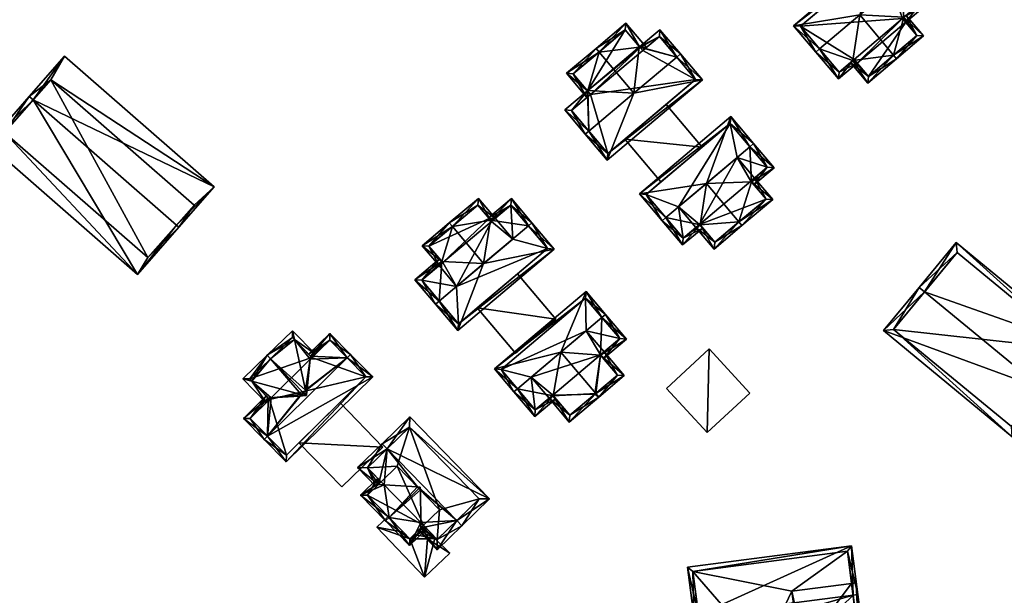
# Model space of a CAD drawing. Header units: inches. Extents: x 2523744 to 2528136, y 1148995 to 1152010.
# Tile 144 of 256: x 2526305 to 2526408, y 1150708 to 1150768. Entities that reach past the tile are written whole.
import ezdxf

# ---------------------------------------------------------------- set-up
doc = ezdxf.new("R2010")
doc.units = ezdxf.units.IN
doc.header["$MEASUREMENT"] = 0
doc.layers.add('Gebaeude Einzelhaus', color=10, linetype='Continuous')
doc.layers.add('Offenes Gebaeude', color=10, linetype='Continuous')

msp = doc.modelspace()

# ---------------------------------------------------------------- meshes
at = {"layer": 'Gebaeude Einzelhaus'}
mesh = msp.add_polyface(dxfattribs=at)
corners = [(2526389.093, 1150765.426, 413.005), (2526386.394, 1150767.848, 409.634), (2526388.711, 1150765.103, 413.005), (2526393.298, 1150768.975, 413.005), (2526395.656, 1150775.666, 409.634), (2526397.591, 1150772.6, 413.005), (2526397.974, 1150772.923, 413.005), (2526397.925, 1150768.729, 410.385), (2526398.107, 1150768.228, 409.972), (2526397.784, 1150768.61, 410.385), (2526400.343, 1150770.116, 409.972), (2526392.585, 1150764.222, 410.385), (2526391.08, 1150762.296, 409.972), (2526393.032, 1150763.944, 409.972), (2526392.709, 1150764.326, 410.385), (2526395.596, 1150774.961, 410.103), (2526387.099, 1150767.788, 410.104), (2526391.14, 1150763.001, 410.385), (2526399.638, 1150770.176, 410.385), (2526399.981, 1150766.783, 410.14), (2526398.166, 1150768.933, 410.14), (2526396.836, 1150764.783, 413.005), (2526397.159, 1150764.4, 413.005), (2526392.327, 1150764.004, 410.14), (2526394.143, 1150761.854, 410.14), (2526394.203, 1150762.559, 410.503), (2526392.709, 1150764.326, 410.503), (2526399.276, 1150766.843, 410.528), (2526397.784, 1150768.61, 410.528), (2526398.107, 1150768.228, 403.14), (2526397.784, 1150768.61, 403.14), (2526399.638, 1150770.176, 403.14), (2526395.596, 1150774.961, 403.14), (2526392.779, 1150772.583, 409.327), (2526392.779, 1150772.583, 409.427), (2526387.099, 1150767.788, 403.14), (2526388.357, 1150768.85, 409.008), (2526388.357, 1150768.85, 409.108), (2526391.14, 1150763.001, 403.14), (2526392.709, 1150764.326, 403.14), (2526393.032, 1150763.944, 403.14), (2526394.203, 1150762.559, 403.14), (2526399.276, 1150766.843, 403.14)]
mesh.append_faces([[corners[k] for k in face] for face in [(22, 27, 19), (19, 27, 20), (20, 27, 7), (7, 27, 28), (22, 21, 27), (26, 25, 11), (11, 25, 23), (23, 25, 24), (24, 25, 22), (22, 25, 21), (11, 21, 3), (11, 24, 21), (21, 24, 22), (11, 23, 24), (21, 7, 3), (22, 19, 21), (21, 19, 7), (7, 19, 20), (7, 8, 9), (7, 18, 8), (8, 18, 10), (10, 18, 6), (6, 18, 5), (17, 2, 0), (17, 12, 2), (14, 13, 11), (11, 13, 17), (17, 13, 12), (1, 16, 2), (2, 16, 0), (4, 15, 1), (1, 15, 16), (4, 6, 15), (15, 6, 5), (11, 13, 14), (0, 12, 11), (11, 12, 13), (0, 2, 12), (3, 0, 11), (5, 10, 6), (5, 7, 10), (10, 7, 8), (8, 7, 9), (5, 3, 7), (4, 5, 6), (4, 3, 5), (4, 1, 3), (3, 1, 0), (0, 1, 2)]], dxfattribs={"color": 13})
mesh.append_faces([[corners[k] for k in face] for face in [(40, 29, 41), (41, 29, 42), (28, 9, 7), (27, 8, 28), (28, 8, 9), (27, 42, 8), (8, 42, 29), (21, 25, 27), (27, 25, 42), (42, 25, 41), (26, 13, 25), (25, 13, 41), (41, 13, 40), (26, 14, 13), (11, 14, 26), (35, 39, 38), (30, 40, 39), (30, 39, 35), (30, 35, 32), (30, 32, 31), (29, 40, 30), (14, 39, 13), (13, 39, 40), (11, 39, 14), (17, 38, 11), (11, 38, 39), (0, 16, 17), (17, 16, 38), (38, 16, 35), (37, 16, 34), (16, 37, 36), (33, 35, 36), (36, 35, 16), (33, 32, 35), (34, 15, 33), (15, 34, 16), (33, 15, 32), (15, 31, 32), (5, 18, 15), (15, 18, 31), (7, 31, 18), (7, 30, 31), (7, 9, 30), (8, 30, 9), (8, 29, 30)]], dxfattribs={"color": 41})
mesh = msp.add_polyface(dxfattribs=at)
corners = [(2526369.699, 1150760.801, 412.415), (2526366.919, 1150753.793, 409.803), (2526376.855, 1150762.18, 409.803), (2526365.003, 1150756.838, 412.415), (2526364.62, 1150756.515, 412.415), (2526374.175, 1150764.58, 412.415), (2526374.558, 1150764.903, 412.415), (2526362.484, 1150759.046, 409.803), (2526364.849, 1150761.043, 409.803), (2526364.898, 1150761.083, 409.804), (2526370.245, 1150765.597, 409.803), (2526372.42, 1150767.434, 409.803), (2526370.298, 1150765.642, 409.803), (2526376.15, 1150762.24, 410.17), (2526366.979, 1150754.498, 410.17), (2526372.36, 1150766.729, 410.197), (2526370.359, 1150765.57, 409.877), (2526363.189, 1150758.986, 410.198), (2526365.171, 1150760.661, 410.197), (2526370.618, 1150765.258, 410.197), (2526368.859, 1150768.116, 409.382), (2526370.298, 1150765.642, 409.751), (2526366.067, 1150765.104, 412.415), (2526371, 1150765.58, 409.382), (2526370.359, 1150765.57, 409.751), (2526370.618, 1150765.258, 409.754), (2526365.745, 1150765.486, 412.415), (2526364.849, 1150761.043, 409.756), (2526362.649, 1150762.874, 409.382), (2526364.789, 1150760.339, 409.382), (2526365.171, 1150760.661, 409.756), (2526363.354, 1150762.814, 409.756), (2526368.799, 1150767.411, 409.755), (2526364.849, 1150761.043, 401.975), (2526365.171, 1150760.661, 401.975), (2526363.189, 1150758.986, 401.975), (2526366.979, 1150754.498, 401.975), (2526368.745, 1150755.989, 407.765), (2526373.057, 1150759.629, 408.118), (2526368.745, 1150755.989, 407.865), (2526373.057, 1150759.629, 408.018), (2526376.15, 1150762.24, 401.975), (2526372.36, 1150766.729, 401.975), (2526370.618, 1150765.258, 401.975), (2526370.359, 1150765.57, 401.975), (2526370.298, 1150765.642, 401.975), (2526368.799, 1150767.411, 401.975), (2526363.354, 1150762.814, 401.975)]
mesh.append_faces([[corners[k] for k in face] for face in [(20, 32, 26), (26, 32, 22), (23, 21, 20), (20, 21, 32), (25, 24, 23), (23, 24, 21), (29, 27, 30), (26, 31, 28), (28, 31, 29), (29, 31, 27), (26, 22, 31), (22, 9, 0), (27, 29, 30), (26, 28, 22), (22, 28, 9), (9, 28, 27), (27, 28, 29), (22, 20, 26), (23, 24, 25), (20, 21, 23), (23, 21, 24), (0, 10, 22), (22, 10, 20), (20, 10, 21), (19, 16, 15), (3, 14, 4), (17, 3, 4), (4, 14, 1), (7, 17, 4), (18, 17, 8), (8, 17, 7), (15, 16, 12), (11, 15, 12), (5, 15, 6), (13, 5, 6), (6, 15, 11), (14, 13, 2), (1, 14, 2), (2, 13, 6), (5, 12, 10), (6, 11, 5), (5, 11, 12), (0, 5, 10), (8, 3, 9), (9, 3, 0), (8, 7, 3), (3, 7, 4), (0, 2, 5), (5, 2, 6), (4, 1, 3), (3, 1, 0), (0, 1, 2)]], dxfattribs={"color": 13})
mesh.append_faces([[corners[k] for k in face] for face in [(45, 33, 46), (46, 33, 47), (31, 33, 27), (31, 47, 33), (22, 32, 31), (31, 32, 47), (47, 32, 46), (21, 46, 32), (21, 45, 46), (41, 43, 42), (44, 33, 45), (35, 34, 36), (36, 34, 41), (41, 34, 43), (43, 34, 44), (44, 34, 33), (25, 16, 19), (25, 24, 16), (25, 43, 24), (24, 43, 44), (24, 12, 16), (24, 21, 12), (24, 44, 21), (21, 44, 45), (15, 25, 19), (15, 42, 25), (25, 42, 43), (5, 13, 15), (15, 13, 42), (42, 13, 41), (13, 38, 40), (40, 41, 13), (37, 36, 40), (40, 36, 41), (38, 14, 39), (39, 14, 37), (14, 38, 13), (37, 14, 36), (14, 35, 36), (3, 17, 14), (14, 17, 35), (30, 17, 18), (30, 35, 17), (30, 34, 35), (27, 30, 8), (8, 30, 18), (27, 34, 30), (27, 33, 34), (8, 9, 27), (21, 10, 12)]], dxfattribs={"color": 41})
mesh = msp.add_polyface(dxfattribs=at)
corners = [(2526321.893, 1150746.994, 412.587), (2526322.129, 1150746.788, 412.587), (2526325.823, 1150751.014, 409.268), (2526306.898, 1150760.1, 412.587), (2526310.188, 1150764.679, 409.268), (2526306.495, 1150760.453, 412.587), (2526302.164, 1150755.498, 408.825), (2526317.798, 1150741.833, 408.825), (2526308.75, 1150762.2, 410.931), (2526303.9, 1150756.7, 409.995), (2526318.9, 1150743.6, 410), (2526323.75, 1150749.1, 410.927), (2526318.9, 1150743.6, 402.82), (2526303.9, 1150756.7, 402.82), (2526323.75, 1150749.1, 402.82), (2526308.75, 1150762.2, 402.82)]
mesh.append_faces([[corners[k] for k in face] for face in [(11, 8, 2), (0, 11, 1), (10, 0, 1), (1, 11, 2), (9, 10, 7), (7, 10, 1), (6, 9, 7), (8, 3, 5), (5, 3, 9), (5, 9, 6), (2, 8, 4), (4, 8, 5), (3, 7, 0), (0, 7, 1), (5, 6, 3), (3, 6, 7), (3, 4, 5), (0, 2, 3), (3, 2, 4), (0, 1, 2)]], dxfattribs={"color": 13})
mesh.append_faces([[corners[k] for k in face] for face in [(12, 15, 14), (13, 15, 12), (8, 15, 3), (9, 15, 13), (3, 15, 9), (14, 15, 11), (11, 15, 8), (0, 14, 11), (12, 14, 10), (10, 14, 0), (13, 12, 9), (9, 12, 10)]], dxfattribs={"color": 41})
mesh = msp.add_polyface(dxfattribs=at)
corners = [(2526376.611, 1150747.031, 408.972), (2526376.57, 1150747.079, 408.972), (2526376.188, 1150746.756, 408.539), (2526378.093, 1150744.5, 408.539), (2526380.674, 1150747.334, 411.825), (2526380.996, 1150746.953, 411.825), (2526377.274, 1150751.361, 411.825), (2526384.215, 1150749.669, 408.539), (2526381.997, 1150751.522, 408.929), (2526382.311, 1150751.925, 408.539), (2526381.929, 1150751.603, 408.929), (2526378.153, 1150745.205, 408.972), (2526383.51, 1150749.729, 408.929), (2526373.035, 1150747.783, 411.825), (2526372.653, 1150747.46, 411.825), (2526374.793, 1150744.924, 408.539), (2526376.893, 1150746.697, 408.539), (2526381.823, 1150755.202, 411.825), (2526384.346, 1150752.989, 408.539), (2526382.251, 1150751.221, 408.539), (2526382.205, 1150755.525, 411.825), (2526379.825, 1150758.344, 408.539), (2526370.273, 1150750.28, 408.539), (2526374.853, 1150745.629, 409.034), (2526376.57, 1150747.079, 409.034), (2526383.641, 1150753.049, 409.035), (2526381.929, 1150751.603, 409.034), (2526379.765, 1150757.639, 408.984), (2526370.978, 1150750.22, 408.985), (2526376.188, 1150746.756, 401.975), (2526376.57, 1150747.079, 401.975), (2526378.153, 1150745.205, 401.975), (2526383.51, 1150749.729, 401.975), (2526381.929, 1150751.603, 401.975), (2526382.311, 1150751.925, 401.975), (2526380.493, 1150754.079, 401.975), (2526374.369, 1150748.91, 401.975), (2526383.641, 1150753.049, 401.975), (2526379.765, 1150757.639, 401.975), (2526376.829, 1150755.16, 408.018), (2526376.829, 1150755.16, 408.118), (2526370.978, 1150750.22, 401.975), (2526372.517, 1150751.52, 407.765), (2526372.517, 1150751.52, 407.865), (2526374.853, 1150745.629, 401.975)]
mesh.append_faces([[corners[k] for k in face] for face in [(14, 28, 13), (27, 20, 17), (27, 21, 20), (14, 22, 28), (28, 22, 27), (27, 22, 21), (18, 25, 20), (20, 25, 17), (25, 8, 26), (18, 19, 25), (25, 19, 8), (23, 14, 13), (23, 15, 14), (23, 16, 15), (23, 0, 16), (23, 24, 0), (6, 22, 13), (13, 22, 14), (17, 21, 6), (6, 21, 22), (17, 20, 21), (17, 18, 20), (17, 8, 18), (18, 8, 19), (17, 6, 8), (13, 0, 6), (13, 15, 0), (0, 15, 16), (13, 14, 15), (12, 5, 4), (12, 7, 5), (10, 9, 8), (8, 9, 12), (12, 9, 7), (3, 11, 5), (5, 11, 4), (3, 2, 11), (11, 2, 0), (0, 2, 1), (4, 8, 6), (8, 9, 10), (4, 7, 8), (8, 7, 9), (4, 5, 7), (0, 4, 6), (0, 3, 4), (4, 3, 5), (0, 2, 3), (0, 1, 2)]], dxfattribs={"color": 13})
mesh.append_faces([[corners[k] for k in face] for face in [(38, 36, 41), (41, 36, 44), (44, 36, 29), (34, 35, 37), (37, 35, 38), (38, 35, 36), (24, 1, 0), (23, 2, 24), (24, 2, 1), (23, 44, 2), (2, 44, 29), (13, 28, 23), (23, 28, 44), (44, 28, 41), (43, 28, 40), (28, 43, 42), (39, 41, 42), (42, 41, 28), (39, 38, 41), (40, 27, 39), (27, 40, 28), (39, 27, 38), (27, 37, 38), (17, 25, 27), (27, 25, 37), (26, 9, 25), (25, 9, 37), (37, 9, 34), (26, 10, 9), (8, 10, 26), (35, 30, 36), (36, 30, 29), (30, 32, 31), (34, 33, 35), (35, 33, 30), (30, 33, 32), (10, 33, 9), (9, 33, 34), (8, 33, 10), (12, 32, 8), (8, 32, 33), (12, 31, 32), (4, 11, 12), (12, 11, 31), (0, 31, 11), (0, 30, 31), (0, 1, 30), (2, 30, 1), (2, 29, 30)]], dxfattribs={"color": 41})
mesh = msp.add_polyface(dxfattribs=at)
corners = [(2526354.712, 1150747.523, 408.573), (2526354.819, 1150747.394, 408.574), (2526355.201, 1150747.717, 408.203), (2526353.44, 1150749.803, 408.203), (2526350.725, 1150746.856, 411.152), (2526350.403, 1150747.238, 411.152), (2526353.993, 1150742.985, 411.152), (2526349.63, 1150743.19, 408.602), (2526347.574, 1150744.85, 408.203), (2526349.334, 1150742.765, 408.203), (2526349.716, 1150743.088, 408.601), (2526354.56, 1150747.708, 408.571), (2526353.38, 1150749.098, 408.574), (2526348.279, 1150744.79, 408.601), (2526349.394, 1150743.47, 408.287), (2526346.811, 1150741.29, 408.287), (2526349.346, 1150739.063, 411.152), (2526348.964, 1150738.74, 411.152), (2526353.993, 1150742.986, 411.152), (2526358.663, 1150746.929, 411.152), (2526356.894, 1150749.8, 408.287), (2526354.5, 1150747.779, 408.287), (2526359.045, 1150747.251, 411.152), (2526351.286, 1150735.989, 408.455), (2526361.369, 1150744.5, 408.455), (2526356.834, 1150749.095, 408.717), (2526354.819, 1150747.394, 408.717), (2526347.516, 1150741.23, 408.717), (2526349.716, 1150743.088, 408.716), (2526351.346, 1150736.694, 408.83), (2526360.664, 1150744.56, 408.83), (2526355.201, 1150747.717, 400.378), (2526354.819, 1150747.394, 400.378), (2526354.56, 1150747.708, 400.378), (2526353.38, 1150749.098, 400.378), (2526348.279, 1150744.79, 400.378), (2526349.716, 1150743.088, 400.378), (2526349.334, 1150742.765, 400.378), (2526357.03, 1150745.55, 400.378), (2526351.164, 1150740.598, 400.378), (2526347.516, 1150741.23, 400.378), (2526351.346, 1150736.694, 400.378), (2526353.308, 1150738.35, 406.418), (2526357.533, 1150741.917, 407.023), (2526353.308, 1150738.35, 406.518), (2526357.533, 1150741.917, 406.923), (2526360.664, 1150744.56, 400.378), (2526356.834, 1150749.095, 400.378)]
mesh.append_faces([[corners[k] for k in face] for face in [(22, 30, 19), (29, 17, 16), (29, 23, 17), (22, 24, 30), (30, 24, 29), (29, 24, 23), (15, 27, 17), (17, 27, 16), (27, 7, 28), (15, 14, 27), (27, 14, 7), (0, 25, 26), (25, 22, 19), (25, 20, 22), (0, 21, 25), (25, 21, 20), (18, 24, 19), (19, 24, 22), (16, 23, 18), (18, 23, 24), (16, 17, 23), (22, 20, 19), (19, 20, 0), (0, 20, 21), (18, 19, 0), (7, 16, 18), (7, 15, 16), (16, 15, 17), (7, 14, 15), (9, 7, 10), (5, 13, 8), (8, 13, 9), (9, 13, 7), (5, 4, 13), (0, 2, 1), (2, 12, 3), (3, 12, 5), (5, 12, 4), (0, 11, 2), (2, 11, 12), (7, 9, 10), (7, 8, 9), (7, 4, 8), (8, 4, 5), (7, 6, 4), (0, 4, 6), (0, 3, 4), (4, 3, 5), (0, 2, 3), (0, 1, 2)]], dxfattribs={"color": 13})
mesh.append_faces([[corners[k] for k in face] for face in [(46, 38, 47), (47, 38, 31), (37, 39, 40), (40, 39, 41), (41, 39, 46), (46, 39, 38), (26, 1, 0), (25, 2, 26), (26, 2, 1), (25, 47, 2), (2, 47, 31), (25, 46, 47), (19, 30, 25), (25, 30, 46), (30, 43, 45), (45, 46, 30), (42, 41, 45), (45, 41, 46), (43, 29, 44), (44, 29, 42), (29, 43, 30), (42, 29, 41), (16, 27, 29), (29, 27, 41), (41, 27, 40), (28, 9, 27), (27, 9, 40), (40, 9, 37), (28, 10, 9), (7, 10, 28), (36, 39, 37), (36, 32, 39), (39, 32, 38), (38, 32, 31), (34, 33, 35), (35, 33, 36), (36, 33, 32), (10, 36, 9), (9, 36, 37), (7, 36, 10), (13, 35, 7), (7, 35, 36), (4, 12, 13), (13, 12, 35), (35, 12, 34), (11, 34, 12), (11, 33, 34), (0, 33, 11), (0, 32, 33), (0, 1, 32), (2, 32, 1), (2, 31, 32)]], dxfattribs={"color": 41})
mesh = msp.add_polyface(dxfattribs=at)
corners = [(2526400.086, 1150740.017, 412.38), (2526399.506, 1150740.495, 412.38), (2526395.788, 1150735.984, 407.248), (2526412.394, 1150729.868, 412.38), (2526409.254, 1150724.88, 407.248), (2526412.973, 1150729.391, 412.38), (2526416.848, 1150734.09, 407.339), (2526403.381, 1150745.194, 407.339), (2526396.844, 1150736.085, 407.906), (2526403.483, 1150744.138, 407.96), (2526409.153, 1150725.936, 407.907), (2526415.791, 1150733.989, 407.96), (2526403.483, 1150744.138, 401.131), (2526415.791, 1150733.989, 401.131), (2526396.844, 1150736.085, 401.131), (2526409.153, 1150725.936, 401.131)]
mesh.append_faces([[corners[k] for k in face] for face in [(11, 9, 7), (6, 11, 7), (10, 3, 5), (5, 3, 11), (5, 11, 6), (8, 10, 4), (4, 10, 5), (2, 8, 4), (0, 8, 1), (9, 0, 1), (7, 9, 1), (1, 8, 2), (0, 7, 1), (3, 6, 0), (0, 6, 7), (3, 5, 6), (3, 4, 5), (0, 2, 3), (3, 2, 4), (0, 1, 2)]], dxfattribs={"color": 13})
mesh.append_faces([[corners[k] for k in face] for face in [(13, 15, 14), (13, 14, 12), (3, 15, 13), (10, 15, 3), (3, 13, 11), (14, 15, 8), (8, 15, 10), (12, 14, 0), (0, 14, 8), (9, 12, 0), (13, 12, 11), (11, 12, 9)]], dxfattribs={"color": 41})
mesh = msp.add_polyface(dxfattribs=at)
corners = [(2526361.274, 1150729.159, 408.03), (2526360.84, 1150728.899, 407.697), (2526362.938, 1150726.413, 407.697), (2526361.221, 1150729.221, 408.03), (2526365.709, 1150729.401, 410.394), (2526366.029, 1150729.021, 410.394), (2526362.064, 1150733.719, 410.394), (2526366.21, 1150733.417, 408.085), (2526368.683, 1150731.263, 407.697), (2526366.585, 1150733.749, 407.697), (2526366.203, 1150733.426, 408.085), (2526362.998, 1150727.118, 408.031), (2526365.618, 1150729.324, 410.315), (2526367.978, 1150731.323, 408.085), (2526357.528, 1150729.889, 410.394), (2526357.145, 1150729.566, 410.394), (2526359.334, 1150726.974, 407.697), (2526361.544, 1150728.839, 407.697), (2526366.355, 1150737.341, 410.394), (2526366.525, 1150733.044, 407.697), (2526368.926, 1150735.071, 407.697), (2526366.738, 1150737.664, 410.394), (2526364.711, 1150740.065, 407.697), (2526355.119, 1150731.966, 407.697), (2526368.221, 1150735.131, 408.095), (2526366.203, 1150733.426, 408.094), (2526364.651, 1150739.36, 408.126), (2526355.824, 1150731.906, 408.127), (2526359.394, 1150727.679, 408.095), (2526361.221, 1150729.221, 408.095), (2526360.84, 1150728.899, 400.378), (2526361.221, 1150729.221, 400.378), (2526362.998, 1150727.118, 400.378), (2526365.618, 1150729.324, 400.378), (2526367.978, 1150731.323, 400.378), (2526366.203, 1150733.426, 400.378), (2526366.585, 1150733.749, 400.378), (2526358.974, 1150731.11, 400.378), (2526364.719, 1150735.959, 400.378), (2526368.221, 1150735.131, 400.378), (2526364.651, 1150739.36, 400.378), (2526355.824, 1150731.906, 400.378), (2526359.394, 1150727.679, 400.378)]
mesh.append_faces([[corners[k] for k in face] for face in [(15, 28, 16), (16, 28, 17), (17, 28, 0), (0, 28, 29), (15, 14, 28), (23, 27, 15), (15, 27, 14), (18, 26, 21), (21, 26, 22), (22, 26, 23), (23, 26, 27), (25, 24, 7), (7, 24, 19), (19, 24, 20), (20, 24, 21), (21, 24, 18), (6, 23, 14), (14, 23, 15), (21, 22, 18), (18, 22, 6), (6, 22, 23), (7, 20, 18), (18, 20, 21), (7, 19, 20), (6, 7, 18), (14, 0, 6), (14, 16, 0), (0, 16, 17), (14, 15, 16), (4, 5, 12), (9, 7, 10), (5, 13, 8), (8, 13, 9), (9, 13, 7), (5, 4, 13), (2, 11, 5), (5, 11, 12), (2, 1, 11), (11, 1, 0), (0, 1, 3), (8, 4, 5), (10, 7, 9), (9, 7, 8), (8, 7, 4), (4, 7, 6), (0, 4, 6), (0, 2, 4), (4, 2, 5), (3, 1, 0), (0, 1, 2)]], dxfattribs={"color": 13})
mesh.append_faces([[corners[k] for k in face] for face in [(41, 37, 42), (42, 37, 30), (36, 38, 39), (39, 38, 40), (40, 38, 41), (41, 38, 37), (29, 3, 0), (28, 1, 29), (29, 1, 3), (28, 42, 1), (1, 42, 30), (28, 41, 42), (14, 27, 28), (28, 27, 41), (27, 26, 41), (41, 26, 40), (18, 24, 26), (26, 24, 40), (40, 24, 39), (25, 9, 24), (24, 9, 39), (39, 9, 36), (25, 10, 9), (7, 10, 25), (33, 35, 34), (35, 38, 36), (35, 37, 38), (32, 31, 33), (33, 31, 35), (35, 31, 37), (37, 31, 30), (10, 35, 9), (9, 35, 36), (7, 35, 10), (13, 34, 7), (7, 34, 35), (13, 33, 34), (4, 12, 13), (13, 12, 33), (12, 11, 33), (33, 11, 32), (0, 32, 11), (0, 31, 32), (0, 3, 31), (1, 31, 3), (1, 30, 31)]], dxfattribs={"color": 41})
mesh = msp.add_polyface(dxfattribs=at)
corners = [(2526329.773, 1150730.677, 406.875), (2526328.831, 1150730.928, 406.517), (2526331.257, 1150728.428, 406.468), (2526331.614, 1150728.78, 406.837), (2526331.772, 1150728.935, 407), (2526334.928, 1150729.303, 408.832), (2526334.751, 1150729.132, 408.651), (2526335.407, 1150729.175, 409.014), (2526335.365, 1150729.727, 408.832), (2526335.47, 1150729.239, 409.013), (2526335.541, 1150729.899, 408.658), (2526335.871, 1150732.972, 407), (2526334.214, 1150735.038, 406.86), (2526336.049, 1150733.148, 406.823), (2526336.405, 1150733.499, 406.468), (2526334.014, 1150735.961, 406.517), (2526331.37, 1150733.394, 409.045), (2526331.719, 1150733.035, 409.045), (2526335.142, 1150729.51, 409.045), (2526335.464, 1150729.179, 409.045), (2526335.454, 1150729.178, 409.04), (2526331.482, 1150728.916, 406.84), (2526335.905, 1150733.296, 406.826), (2526335.08, 1150729.45, 408.983), (2526334.004, 1150735.254, 406.86), (2526329.539, 1150730.918, 406.875), (2526335.08, 1150729.45, 408.654), (2526334.004, 1150735.254, 398.895), (2526336.049, 1150733.148, 398.895), (2526329.539, 1150730.918, 398.895), (2526331.614, 1150728.78, 398.895)]
mesh.append_faces([[corners[k] for k in face] for face in [(16, 25, 1), (1, 25, 0), (16, 17, 25), (15, 24, 16), (16, 24, 17), (15, 12, 24), (8, 9, 18), (18, 9, 19), (20, 7, 23), (23, 7, 5), (23, 18, 20), (20, 18, 19), (8, 10, 9), (22, 14, 13), (22, 12, 14), (14, 12, 15), (5, 7, 6), (2, 21, 3), (1, 0, 2), (2, 0, 21), (0, 16, 1), (5, 17, 0), (0, 17, 16), (20, 18, 7), (7, 18, 5), (5, 18, 17), (20, 19, 18), (8, 18, 9), (9, 18, 19), (12, 17, 8), (8, 17, 18), (15, 16, 12), (12, 16, 17), (12, 14, 15), (12, 13, 14), (8, 11, 12), (12, 11, 13), (8, 10, 11), (8, 9, 10), (5, 6, 7), (0, 4, 5), (5, 4, 6), (0, 3, 4), (0, 2, 3), (0, 1, 2)]], dxfattribs={"color": 13})
mesh.append_faces([[corners[k] for k in face] for face in [(28, 29, 27), (28, 30, 29), (26, 5, 6), (26, 23, 5), (21, 30, 3), (21, 0, 30), (30, 0, 29), (29, 0, 25), (17, 24, 25), (25, 24, 29), (29, 24, 27), (27, 22, 28), (28, 22, 13), (27, 12, 22), (27, 24, 12), (26, 8, 23), (26, 10, 8), (18, 23, 8)]], dxfattribs={"color": 41})
mesh = msp.add_polyface(dxfattribs=at)
corners = [(2526331.482, 1150728.916, 406.84), (2526331.266, 1150729.138, 406.577), (2526328.883, 1150726.791, 406.577), (2526331.404, 1150724.945, 409.187), (2526331.048, 1150724.594, 409.187), (2526335.08, 1150729.45, 408.654), (2526339.721, 1150733.138, 409.187), (2526334.751, 1150729.132, 408.651), (2526331.772, 1150728.935, 407), (2526337.913, 1150735.686, 406.577), (2526340.078, 1150733.489, 409.187), (2526335.905, 1150733.296, 406.826), (2526335.871, 1150732.972, 407), (2526335.541, 1150729.899, 408.658), (2526335.701, 1150733.507, 406.577), (2526333.366, 1150722.24, 406.694), (2526342.396, 1150731.135, 406.694), (2526333.371, 1150722.948, 407.072), (2526341.689, 1150731.14, 407.071), (2526337.908, 1150734.979, 407), (2526329.59, 1150726.786, 407), (2526341.689, 1150731.14, 398.895), (2526337.908, 1150734.979, 398.895), (2526336.049, 1150733.148, 406.823), (2526336.049, 1150733.148, 398.895), (2526331.614, 1150728.78, 406.837), (2526329.59, 1150726.786, 398.895), (2526331.614, 1150728.78, 398.895), (2526333.371, 1150722.948, 398.895), (2526334.689, 1150724.246, 404.9), (2526338.946, 1150728.439, 405.422), (2526334.689, 1150724.246, 405), (2526338.946, 1150728.439, 405.322)]
mesh.append_faces([[corners[k] for k in face] for face in [(20, 0, 8), (20, 1, 0), (20, 2, 1), (20, 4, 2), (20, 3, 4), (10, 19, 9), (9, 19, 14), (14, 19, 11), (11, 19, 12), (10, 6, 19), (16, 18, 10), (10, 18, 6), (17, 4, 3), (16, 15, 18), (18, 15, 17), (17, 15, 4), (3, 16, 6), (6, 16, 10), (3, 15, 16), (3, 4, 15), (11, 9, 14), (5, 6, 13), (13, 6, 12), (12, 6, 11), (11, 6, 9), (9, 6, 10), (0, 3, 8), (8, 3, 7), (7, 3, 5), (5, 3, 6), (0, 2, 3), (3, 2, 4), (0, 1, 2)]], dxfattribs={"color": 13})
mesh.append_faces([[corners[k] for k in face] for face in [(21, 24, 22), (21, 27, 24), (21, 28, 27), (27, 28, 26), (18, 30, 32), (32, 21, 18), (29, 28, 32), (32, 28, 21), (30, 17, 31), (31, 17, 29), (17, 30, 18), (29, 17, 28), (3, 20, 17), (17, 20, 28), (28, 20, 26), (26, 25, 27), (26, 20, 25), (25, 20, 8), (23, 22, 24), (12, 19, 23), (23, 19, 22), (19, 21, 22), (6, 18, 19), (19, 18, 21)]], dxfattribs={"color": 41})
mesh = msp.add_polyface(dxfattribs=at)
corners = [(2526347.438, 1150715.35, 406.084), (2526347.169, 1150715.09, 405.759), (2526349.135, 1150713.066, 405.759), (2526351.189, 1150716.106, 408.877), (2526351.711, 1150715.569, 408.877), (2526347.064, 1150719.636, 408.443), (2526343.904, 1150723.607, 408.877), (2526347.378, 1150719.312, 408.443), (2526347.43, 1150715.897, 406.409), (2526340.805, 1150721.643, 405.759), (2526343.381, 1150724.145, 408.877), (2526342.997, 1150719.896, 406.068), (2526343.583, 1150719.859, 406.41), (2526342.742, 1150719.648, 405.759), (2526354.593, 1150718.368, 405.084), (2526346.264, 1150726.944, 405.084), (2526341.865, 1150721.628, 406.41), (2526349.15, 1150714.126, 406.409), (2526353.533, 1150718.383, 405.792), (2526346.249, 1150725.884, 405.791), (2526353.533, 1150718.383, 398.895), (2526346.249, 1150725.884, 398.895), (2526341.865, 1150721.628, 398.895), (2526343.28, 1150720.171, 406.068), (2526343.28, 1150720.171, 398.895), (2526347.707, 1150715.612, 406.083), (2526349.15, 1150714.126, 398.895), (2526347.707, 1150715.612, 398.895), (2526349.388, 1150717.243, 398.895), (2526344.96, 1150721.803, 398.895)]
mesh.append_faces([[corners[k] for k in face] for face in [(15, 19, 10), (10, 19, 6), (18, 4, 3), (15, 14, 19), (19, 14, 18), (18, 14, 4), (2, 17, 4), (4, 17, 3), (17, 0, 8), (2, 1, 17), (17, 1, 0), (10, 16, 9), (9, 16, 13), (13, 16, 11), (11, 16, 12), (10, 6, 16), (6, 15, 10), (3, 14, 6), (6, 14, 15), (3, 4, 14), (11, 9, 13), (5, 6, 12), (12, 6, 11), (11, 6, 9), (9, 6, 10), (0, 3, 8), (8, 3, 7), (7, 3, 5), (5, 3, 6), (0, 2, 3), (3, 2, 4), (0, 1, 2)]], dxfattribs={"color": 13})
mesh.append_faces([[corners[k] for k in face] for face in [(21, 29, 22), (22, 29, 24), (20, 28, 21), (21, 28, 29), (20, 26, 28), (28, 26, 27), (18, 26, 20), (18, 17, 26), (18, 3, 17), (26, 25, 27), (26, 17, 25), (25, 17, 8), (23, 22, 24), (12, 16, 23), (23, 16, 22), (6, 19, 16), (16, 19, 22), (22, 19, 21), (19, 20, 21), (19, 18, 20)]], dxfattribs={"color": 41})
mesh = msp.add_polyface(dxfattribs=at)
corners = [(2526343.28, 1150720.171, 406.068), (2526342.931, 1150720.53, 405.674), (2526341.131, 1150718.781, 405.674), (2526344.103, 1150716.44, 408.624), (2526343.744, 1150716.091, 408.624), (2526343.583, 1150719.859, 406.41), (2526347.064, 1150719.636, 408.443), (2526347.224, 1150719.471, 408.624), (2526347.373, 1150719.616, 408.624), (2526346.256, 1150713.505, 405.674), (2526347.707, 1150715.612, 406.083), (2526348.056, 1150715.253, 405.674), (2526347.43, 1150715.897, 406.409), (2526347.378, 1150719.312, 408.443), (2526341.839, 1150718.771, 406.068), (2526342.997, 1150719.896, 406.068), (2526346.266, 1150714.213, 406.084), (2526347.438, 1150715.35, 406.084), (2526341.839, 1150718.771, 398.895), (2526343.28, 1150720.171, 398.895), (2526344.003, 1150716.543, 404.826), (2526344.003, 1150716.543, 404.726), (2526346.266, 1150714.213, 398.895), (2526345.613, 1150714.886, 404.57), (2526346.266, 1150714.213, 404.572), (2526346.266, 1150714.213, 404.837), (2526347.241, 1150715.159, 405.278), (2526347.596, 1150715.504, 405.123), (2526347.596, 1150715.504, 405.023), (2526346.734, 1150714.667, 404.719), (2526347.499, 1150715.41, 405.065), (2526347.707, 1150715.612, 398.895), (2526344.96, 1150721.803, 398.895), (2526349.388, 1150717.243, 398.895)]
mesh.append_faces([[corners[k] for k in face] for face in [(7, 8, 13), (11, 17, 10), (11, 16, 17), (16, 4, 3), (11, 9, 16), (16, 9, 4), (15, 1, 0), (15, 14, 1), (1, 14, 2), (2, 14, 4), (4, 14, 3), (8, 7, 6), (3, 13, 7), (7, 13, 8), (3, 12, 13), (3, 9, 12), (12, 9, 10), (10, 9, 11), (3, 4, 9), (6, 7, 8), (5, 3, 6), (6, 3, 7), (0, 2, 5), (5, 2, 3), (3, 2, 4), (0, 1, 2)]], dxfattribs={"color": 13})
mesh.append_faces([[corners[k] for k in face] for face in [(19, 31, 18), (18, 31, 22), (19, 32, 31), (31, 32, 33), (31, 29, 22), (22, 29, 24), (10, 28, 31), (31, 28, 29), (29, 28, 30), (17, 27, 10), (10, 27, 28), (17, 26, 27), (17, 16, 26), (26, 16, 25), (16, 20, 25), (21, 22, 23), (23, 22, 24), (21, 18, 22), (20, 14, 21), (21, 14, 18), (16, 3, 20), (20, 3, 14), (18, 15, 19), (19, 15, 0), (18, 14, 15), (7, 13, 6)]], dxfattribs={"color": 41})
mesh = msp.add_polyface(dxfattribs=at)
corners = [(2526393.214, 1150703.659, 405.829), (2526390.541, 1150703.628, 407.785), (2526393.589, 1150700.747, 405.831), (2526390.232, 1150706.002, 407.785), (2526393.771, 1150703.221, 405.463), (2526394.163, 1150700.204, 405.463), (2526392.943, 1150709.589, 405.463), (2526392.449, 1150709.525, 405.83), (2526387.844, 1150699.916, 405.781), (2526387.416, 1150699.326, 405.463), (2526386.959, 1150702.839, 405.463), (2526387.463, 1150702.844, 405.781), (2526387.455, 1150702.904, 405.781), (2526393.295, 1150703.035, 405.828), (2526393.603, 1150700.635, 405.763), (2526387.848, 1150699.888, 405.764), (2526376.46, 1150706.218, 409.224), (2526392.44, 1150713.459, 405.463), (2526375.304, 1150711.23, 405.463), (2526392.606, 1150708.319, 409.224), (2526393.1, 1150708.383, 409.224), (2526375.965, 1150706.154, 409.224), (2526379.923, 1150704.661, 407.785), (2526377.076, 1150701.485, 405.774), (2526376.635, 1150700.993, 405.463), (2526377.131, 1150701.058, 405.463), (2526383.177, 1150702.316, 405.802), (2526383.237, 1150701.851, 405.463), (2526387.52, 1150702.408, 405.463), (2526393.279, 1150703.157, 405.463), (2526387.455, 1150702.904, 405.824), (2526383.173, 1150702.346, 405.824), (2526392.009, 1150712.899, 405.83), (2526375.865, 1150710.799, 405.83), (2526377.459, 1150698.54, 405.774), (2526377.028, 1150697.976, 405.463), (2526384.125, 1150698.899, 405.463), (2526383.559, 1150699.379, 405.802), (2526380.244, 1150702.191, 407.785), (2526383.668, 1150702.41, 405.463), (2526383.173, 1150702.346, 405.802), (2526375.849, 1150707.046, 405.463), (2526376.344, 1150707.111, 405.774), (2526377.459, 1150698.538, 405.772), (2526383.565, 1150699.33, 405.771), (2526386.959, 1150702.839, 397.484), (2526387.455, 1150702.904, 397.484), (2526387.848, 1150699.888, 397.484), (2526393.603, 1150700.635, 397.484), (2526393.295, 1150703.035, 397.484), (2526392.449, 1150709.525, 397.484), (2526386.196, 1150708.713, 397.484), (2526392.009, 1150712.899, 397.484), (2526375.865, 1150710.799, 397.484), (2526377.131, 1150701.058, 397.484), (2526383.237, 1150701.851, 398.872), (2526383.173, 1150702.346, 397.484), (2526383.237, 1150701.851, 397.484), (2526383.237, 1150701.851, 398.844), (2526377.459, 1150698.538, 397.484), (2526383.565, 1150699.33, 397.484)]
mesh.append_faces([[corners[k] for k in face] for face in [(23, 41, 42), (34, 24, 23), (23, 24, 41), (34, 35, 24), (37, 36, 44), (40, 39, 26), (26, 39, 37), (37, 39, 36), (35, 34, 43), (35, 44, 36), (35, 43, 44), (34, 24, 35), (34, 23, 24), (24, 23, 41), (41, 23, 42), (34, 38, 23), (23, 38, 22), (37, 26, 38), (38, 26, 22), (37, 39, 26), (26, 39, 40), (37, 36, 39), (34, 37, 38), (34, 36, 37), (34, 35, 36), (17, 33, 18), (18, 33, 21), (21, 33, 16), (19, 32, 20), (20, 32, 17), (17, 32, 33), (0, 4, 29), (19, 20, 0), (0, 20, 4), (11, 26, 30), (30, 26, 31), (28, 27, 11), (11, 27, 26), (21, 23, 24), (24, 23, 25), (21, 16, 23), (4, 0, 29), (11, 27, 28), (11, 26, 27), (3, 22, 11), (11, 22, 26), (23, 24, 25), (23, 21, 24), (22, 16, 23), (23, 16, 21), (0, 19, 3), (3, 19, 22), (22, 19, 16), (4, 20, 0), (0, 20, 19), (16, 18, 21), (20, 17, 19), (19, 17, 16), (16, 17, 18), (5, 9, 14), (14, 9, 15), (15, 9, 8), (9, 10, 8), (8, 10, 11), (11, 10, 12), (2, 5, 14), (0, 4, 13), (13, 4, 2), (2, 4, 5), (0, 6, 4), (0, 7, 6), (11, 1, 3), (11, 8, 1), (12, 10, 11), (11, 10, 8), (8, 10, 9), (8, 2, 1), (8, 5, 2), (8, 9, 5), (0, 6, 7), (0, 4, 6), (0, 2, 4), (4, 2, 5), (3, 1, 0), (0, 1, 2)]], dxfattribs={"color": 13})
mesh.append_faces([[corners[k] for k in face] for face in [(54, 57, 59), (59, 57, 60), (37, 27, 26), (37, 55, 27), (60, 58, 44), (60, 57, 58), (55, 58, 56), (37, 44, 55), (55, 44, 58), (44, 59, 60), (44, 43, 59), (43, 34, 59), (25, 34, 23), (25, 59, 34), (25, 54, 59), (54, 56, 57), (56, 51, 45), (51, 52, 50), (54, 53, 56), (56, 53, 51), (51, 53, 52), (30, 12, 11), (30, 10, 12), (10, 56, 45), (10, 40, 56), (30, 31, 10), (10, 31, 40), (57, 56, 58), (26, 40, 31), (40, 55, 56), (26, 27, 40), (40, 27, 55), (33, 23, 16), (23, 54, 25), (33, 53, 23), (23, 53, 54), (33, 32, 53), (53, 32, 52), (0, 7, 19), (19, 7, 32), (32, 7, 52), (52, 7, 50), (51, 46, 45), (46, 49, 47), (47, 49, 48), (51, 50, 46), (46, 50, 49), (13, 14, 49), (49, 14, 48), (2, 14, 13), (0, 50, 7), (0, 49, 50), (0, 13, 49), (14, 47, 48), (14, 15, 47), (15, 46, 47), (15, 8, 46), (11, 46, 8), (11, 12, 46), (10, 46, 12), (10, 45, 46)]], dxfattribs={"color": 41})
at = {"layer": 'Offenes Gebaeude'}
mesh = msp.add_polyface(dxfattribs=at)
corners = [(2526376.829, 1150755.16, 408.118), (2526368.745, 1150755.989, 407.865), (2526372.517, 1150751.52, 407.865), (2526373.057, 1150759.629, 408.118), (2526376.829, 1150755.16, 408.018), (2526373.057, 1150759.629, 408.018), (2526368.745, 1150755.989, 407.765), (2526372.517, 1150751.52, 407.765)]
mesh.append_faces([[corners[k] for k in face] for face in [(3, 1, 0), (0, 1, 2)]], dxfattribs={"color": 13})
mesh.append_faces([[corners[k] for k in face] for face in [(6, 4, 7), (6, 5, 4), (7, 2, 6), (6, 2, 1), (0, 4, 3), (3, 4, 5)]], dxfattribs={"color": 41})
mesh = msp.add_polyface(dxfattribs=at)
corners = [(2526353.308, 1150738.35, 406.518), (2526361.538, 1150737.171, 407.023), (2526357.533, 1150741.917, 407.023), (2526357.314, 1150733.605, 406.518), (2526361.538, 1150737.171, 406.923), (2526357.314, 1150733.605, 406.418), (2526357.533, 1150741.917, 406.923), (2526353.308, 1150738.35, 406.418)]
mesh.append_faces([[corners[k] for k in face] for face in [(3, 1, 0), (0, 1, 2)]], dxfattribs={"color": 13})
mesh.append_faces([[corners[k] for k in face] for face in [(4, 7, 6), (4, 5, 7), (5, 3, 7), (7, 3, 0), (4, 6, 1), (1, 6, 2), (1, 3, 4), (4, 3, 5)]], dxfattribs={"color": 41})
mesh = msp.add_polyface(dxfattribs=at)
corners = [(2526377.565, 1150734.054, 406.112), (2526377.365, 1150725.316, 405.825), (2526381.829, 1150729.446, 406.112), (2526373.101, 1150729.924, 405.825), (2526377.565, 1150734.054, 406.012), (2526381.829, 1150729.446, 406.012), (2526373.101, 1150729.924, 405.725), (2526377.365, 1150725.316, 405.725)]
mesh.append_faces([[corners[k] for k in face] for face in [(3, 1, 0), (0, 1, 2)]], dxfattribs={"color": 13})
mesh.append_faces([[corners[k] for k in face] for face in [(4, 7, 6), (5, 7, 4), (1, 7, 5), (1, 5, 2), (6, 7, 3), (3, 7, 1), (4, 6, 3), (0, 4, 3), (5, 4, 2), (2, 4, 0)]], dxfattribs={"color": 41})
mesh = msp.add_polyface(dxfattribs=at)
corners = [(2526343.466, 1150723.784, 405.422), (2526334.689, 1150724.246, 405), (2526339.181, 1150719.623, 405), (2526338.946, 1150728.439, 405.422), (2526343.466, 1150723.784, 405.322), (2526339.181, 1150719.623, 404.9), (2526338.946, 1150728.439, 405.322), (2526334.689, 1150724.246, 404.9)]
mesh.append_faces([[corners[k] for k in face] for face in [(3, 1, 0), (0, 1, 2)]], dxfattribs={"color": 13})
mesh.append_faces([[corners[k] for k in face] for face in [(7, 4, 5), (7, 6, 4), (5, 2, 7), (7, 2, 1), (4, 6, 0), (0, 6, 3), (0, 2, 4), (4, 2, 5)]], dxfattribs={"color": 41})
mesh = msp.add_polyface(dxfattribs=at)
corners = [(2526346.266, 1150714.213, 404.837), (2526342.835, 1150715.428, 404.302), (2526347.826, 1150710.179, 404.302), (2526344.003, 1150716.543, 404.826), (2526348.138, 1150714.216, 405.278), (2526347.241, 1150715.159, 405.278), (2526348.878, 1150714.248, 405.103), (2526347.596, 1150715.504, 405.123), (2526350.469, 1150712.69, 404.302), (2526344.003, 1150716.543, 404.726), (2526342.835, 1150715.428, 404.202), (2526347.826, 1150710.179, 404.202), (2526350.469, 1150712.69, 404.202), (2526348.878, 1150714.248, 405.003), (2526347.596, 1150715.504, 405.023), (2526346.734, 1150714.667, 404.719), (2526347.499, 1150715.41, 405.065), (2526345.613, 1150714.886, 404.57), (2526346.266, 1150714.213, 404.572)]
mesh.append_faces([[corners[k] for k in face] for face in [(2, 8, 4), (4, 8, 6), (4, 7, 5), (4, 6, 7), (0, 4, 5), (0, 2, 4), (3, 1, 0), (0, 1, 2)]], dxfattribs={"color": 13})
mesh.append_faces([[corners[k] for k in face] for face in [(12, 11, 13), (17, 18, 10), (10, 18, 11), (11, 18, 13), (13, 18, 15), (13, 16, 14), (10, 9, 17), (13, 15, 16), (6, 14, 7), (12, 13, 8), (8, 13, 6), (6, 13, 14), (8, 2, 12), (12, 2, 11), (2, 1, 11), (11, 1, 10), (10, 1, 9), (9, 1, 3)]], dxfattribs={"color": 41})

doc.saveas('drawing.dxf')
